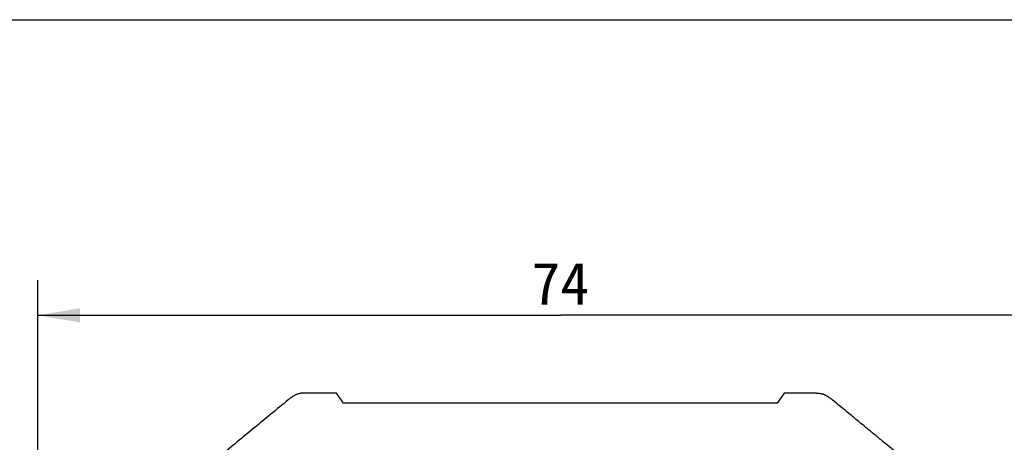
# Model space of a CAD drawing. Header units: millimetres. Extents: x -185 to 204, y 201 to 484.
# Tile 12 of 29: x -130 to -60, y 454 to 484. Entities that reach past the tile are written whole.
import ezdxf
from ezdxf.enums import TextEntityAlignment as Align

# ---------------------------------------------------------------- set-up
doc = ezdxf.new("R2010")
doc.units = ezdxf.units.MM
doc.header["$LTSCALE"] = 16.335
doc.layers.get('0').update_dxf_attribs({"linetype": 'CONTINUOUS'})
doc.layers.add('20_ALL_FEATURES', color=7, linetype='CONTINUOUS')
doc.layers.add('51__DRAFT_DIMS', color=7, linetype='CONTINUOUS')
doc.styles.get("Standard").update_dxf_attribs({"font": 'simfang.ttf'})
doc.dimstyles.new('DIMSTYLE_1', dxfattribs={"dimtxt": 3, "dimasz": 3, "dimexe": 2.5, "dimexo": 0.5, "dimgap": 0.75, "dimtad": 1, "dimdsep": 46, "dimtxsty": 'STANDARD', "dimblk": '_FILLED', "dimblk1": '_FILLED', "dimblk2": '_FILLED', "dimcen": 0.09, "dimclrt": 3, "dimazin": 2, "dimtp": 0.3, "dimtm": 0.3, "dimtfac": 1, "dimtofl": 0, "dimtmove": 0, "dimatfit": 3, "dimldrblk": '_FILLED', "dimfxl": 1, "dimtolj": 1, "dimarcsym": 0})

# ---------------------------------------------------------------- blocks, each defined once
blk = doc.blocks.new('_FILLED')
at = {"color": 0, "linetype": 'ByBlock'}
blk.add_solid([(0, 0), (-1, 0.167), (-1, -0.167)], dxfattribs=at)
blk = doc.blocks.new('*D1')
at = {"layer": '51__DRAFT_DIMS', "color": 4}
for p, q in [((-128.371, 421.715), (-128.371, 465.293)), ((-54.369, 421.715), (-54.369, 465.293)), ((-128.371, 462.793), (-91.37, 462.793)), ((-54.369, 462.793), (-91.37, 462.793))]:
    blk.add_line(p, q, dxfattribs=at)
at = {"layer": '51__DRAFT_DIMS', "color": 4, "xscale": 3, "yscale": 3, "zscale": 3, "rotation": 180}
blk.add_blockref('_FILLED', (-128.371, 462.793), dxfattribs=at)
at = {"layer": '51__DRAFT_DIMS', "color": 4, "xscale": 3, "yscale": 3, "zscale": 3}
blk.add_blockref('_FILLED', (-54.369, 462.793), dxfattribs=at)
at = {"layer": '51__DRAFT_DIMS', "color": 3}
blk.add_text('74', height=3, dxfattribs=at).set_placement((-91.37, 463.543), align=Align.CENTER)

msp = doc.modelspace()

# ---------------------------------------------------------------- linework, layer by layer
msp.add_line((-185.044, 483.731), (204.008, 483.731))
at = {"layer": '20_ALL_FEATURES', "color": 7}
for p, q in [((-107.224, 457.28), (-109.485, 457.28)), ((-106.723, 456.574), (-107.224, 457.28)), ((-75.534, 457.28), (-76.033, 456.574)), ((-73.273, 457.28), (-75.534, 457.28)), ((-76.033, 456.574), (-106.723, 456.574))]:
    msp.add_line(p, q, dxfattribs=at)
for points, knots in [([(-109.485, 457.28), (-109.515, 457.28), (-109.577, 457.28), (-109.669, 457.276), (-109.76, 457.267), (-109.849, 457.251), (-109.933, 457.229), (-110.013, 457.202), (-110.09, 457.171), (-110.184, 457.127), (-110.293, 457.064), (-110.394, 456.995), (-110.471, 456.938), (-110.526, 456.895), (-110.58, 456.851), (-110.616, 456.822), (-110.634, 456.807)], [0, 0, 0, 0, 0.0726, 0.145047, 0.216828, 0.287189, 0.355587, 0.421868, 0.48603, 0.548148, 0.667191, 0.781059, 0.83655, 0.891298, 0.945758, 1, 1, 1, 1]), ([(-73.273, 457.28), (-73.242, 457.28), (-73.18, 457.28), (-73.088, 457.276), (-72.997, 457.267), (-72.909, 457.251), (-72.824, 457.229), (-72.744, 457.202), (-72.668, 457.172), (-72.573, 457.127), (-72.464, 457.064), (-72.362, 456.995), (-72.286, 456.938), (-72.213, 456.881), (-72.159, 456.837), (-72.123, 456.807)], [0, 0, 0, 0, 0.07258, 0.145011, 0.216782, 0.287143, 0.35555, 0.421848, 0.486032, 0.548177, 0.667275, 0.781195, 0.836709, 0.891506, 1, 1, 1, 1]), ([(-110.634, 456.807), (-111.036, 456.476), (-111.84, 455.814), (-113.045, 454.82), (-114.251, 453.826), (-115.054, 453.164), (-115.456, 452.832)], [0, 0, 0, 0, 0.250007, 0.500006, 0.749999, 1, 1, 1, 1]), ([(-67.323, 452.855), (-67.723, 453.184), (-68.323, 453.678), (-69.123, 454.337), (-69.723, 454.831), (-70.323, 455.325), (-71.123, 455.984), (-71.723, 456.478), (-72.123, 456.807)], [0, 0, 0, 0, 0.250008, 0.375009, 0.499996, 0.624983, 0.749987, 1, 1, 1, 1])]:
    msp.add_open_spline(points, degree=3, knots=knots, dxfattribs=at)

# ---------------------------------------------------------------- dimensions: what is measured, and where the dimension line sits
at = {"layer": '51__DRAFT_DIMS', "color": 4}
dim = msp.add_linear_dim(base=(-54.369, 462.793), p1=(-128.371, 421.215), p2=(-54.369, 421.215), dimstyle='DIMSTYLE_1', dxfattribs=at)
dim.commit()
dim.dimension.update_dxf_attribs({"geometry": '*D1', "text_midpoint": (-91.343, 462.793), "dimtype": 160})

doc.saveas('drawing.dxf')
